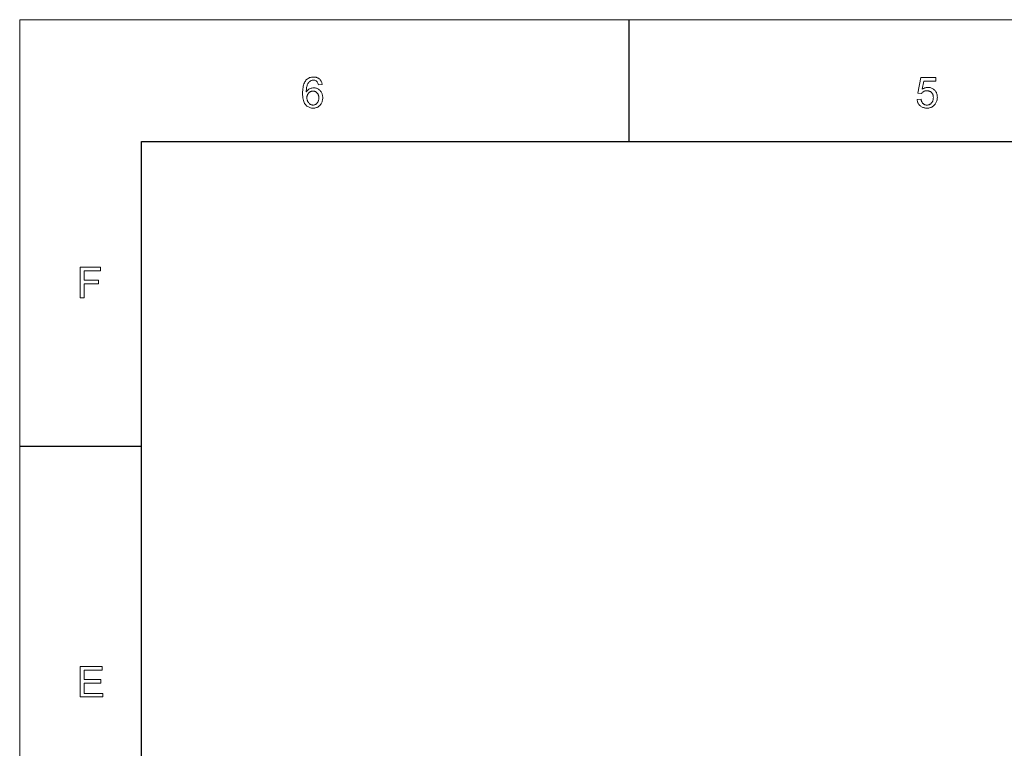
# Model space of a CAD drawing. Header units: millimetres. Extents: x 2984 to 3412, y -1556 to -1253.
# Tile 17 of 53: x 2984 to 3101, y -1339 to -1253. Entities that reach past the tile are written whole.
import ezdxf

# ---------------------------------------------------------------- set-up
doc = ezdxf.new("R2010")
doc.units = ezdxf.units.MM

msp = doc.modelspace()

# ---------------------------------------------------------------- linework, layer by layer
at = {"color": 7, "lineweight": 13}
for p, q in [((2984.117, -1556.064), (2984.117, -1253.677)), ((2984.118, -1555.808), (2984.118, -1253.421)), ((2984.118, -1253.421), (3411.755, -1253.421))]:
    msp.add_line(p, q, dxfattribs=at)
at = {"color": 7, "lineweight": 25, "ltscale": 0.24999}
msp.add_line((3056.117, -1253.421), (3056.117, -1267.82), dxfattribs=at)
at = {"color": 7, "lineweight": 25}
for p, q in [((2998.518, -1541.408), (2998.518, -1267.821)), ((2998.518, -1267.821), (3397.355, -1267.821))]:
    msp.add_line(p, q, dxfattribs=at)
at = {"color": 7, "lineweight": 25, "ltscale": 0.25}
msp.add_line((2998.517, -1303.82), (2984.117, -1303.82), dxfattribs=at)
at = {"color": 7, "lineweight": 13}
for points in [[(3018.013, -1261.95), (3018.077, -1261.859), (3018.145, -1261.778), (3018.219, -1261.707), (3018.298, -1261.645), (3018.382, -1261.592), (3018.471, -1261.55), (3018.566, -1261.516), (3018.665, -1261.492), (3018.77, -1261.478), (3018.88, -1261.473), (3018.967, -1261.477), (3019.051, -1261.486), (3019.133, -1261.503), (3019.212, -1261.526), (3019.289, -1261.555), (3019.363, -1261.591), (3019.434, -1261.633), (3019.502, -1261.682), (3019.568, -1261.738), (3019.631, -1261.8), (3019.69, -1261.867), (3019.743, -1261.938), (3019.789, -1262.012), (3019.829, -1262.09), (3019.863, -1262.172), (3019.891, -1262.257), (3019.913, -1262.346), (3019.928, -1262.439), (3019.938, -1262.535), (3019.941, -1262.635), (3019.938, -1262.736), (3019.929, -1262.834), (3019.913, -1262.929), (3019.892, -1263.021), (3019.864, -1263.11), (3019.83, -1263.196), (3019.79, -1263.278), (3019.744, -1263.358), (3019.691, -1263.434), (3019.633, -1263.508), (3019.569, -1263.576), (3019.501, -1263.637), (3019.43, -1263.691), (3019.354, -1263.738), (3019.274, -1263.778), (3019.19, -1263.81), (3019.102, -1263.835), (3019.01, -1263.853), (3018.914, -1263.864), (3018.814, -1263.868), (3018.712, -1263.864), (3018.613, -1263.852), (3018.517, -1263.833), (3018.424, -1263.806), (3018.334, -1263.772), (3018.247, -1263.73), (3018.163, -1263.68), (3018.083, -1263.622), (3018.005, -1263.557), (3017.931, -1263.485), (3017.862, -1263.402), (3017.8, -1263.307), (3017.745, -1263.201), (3017.697, -1263.083), (3017.657, -1262.952), (3017.625, -1262.81), (3017.599, -1262.656), (3017.581, -1262.49), (3017.57, -1262.312), (3017.566, -1262.122), (3017.57, -1261.934), (3017.579, -1261.756), (3017.596, -1261.587), (3017.619, -1261.428), (3017.649, -1261.278), (3017.685, -1261.138), (3017.728, -1261.008), (3017.778, -1260.887), (3017.834, -1260.776), (3017.896, -1260.674), (3017.966, -1260.582), (3018.04, -1260.499), (3018.121, -1260.427), (3018.208, -1260.364), (3018.301, -1260.31), (3018.399, -1260.267), (3018.504, -1260.233), (3018.614, -1260.208), (3018.731, -1260.194), (3018.853, -1260.189), (3018.933, -1260.191), (3019.01, -1260.198), (3019.085, -1260.209), (3019.157, -1260.225), (3019.227, -1260.246), (3019.294, -1260.27), (3019.359, -1260.3), (3019.421, -1260.334), (3019.481, -1260.372), (3019.538, -1260.415), (3019.592, -1260.462), (3019.641, -1260.514), (3019.686, -1260.57), (3019.727, -1260.631), (3019.763, -1260.696), (3019.795, -1260.765), (3019.823, -1260.838), (3019.846, -1260.916), (3019.865, -1260.999), (3019.879, -1261.085), (3019.437, -1261.125), (3019.41, -1261.016), (3019.375, -1260.919), (3019.332, -1260.833), (3019.282, -1260.758), (3019.225, -1260.696), (3019.16, -1260.644), (3019.088, -1260.604), (3019.009, -1260.575), (3018.922, -1260.558), (3018.828, -1260.553), (3018.762, -1260.556), (3018.697, -1260.566), (3018.634, -1260.583), (3018.573, -1260.606), (3018.513, -1260.637), (3018.456, -1260.674), (3018.401, -1260.717), (3018.348, -1260.768), (3018.296, -1260.825), (3018.246, -1260.889), (3018.2, -1260.96), (3018.159, -1261.039), (3018.122, -1261.126), (3018.091, -1261.22), (3018.064, -1261.322), (3018.042, -1261.432), (3018.025, -1261.55), (3018.013, -1261.676), (3018.006, -1261.809), (3018.003, -1261.95)], [(3090.811, -1261.643), (3090.877, -1261.6), (3090.944, -1261.561), (3091.011, -1261.528), (3091.078, -1261.498), (3091.146, -1261.473), (3091.215, -1261.453), (3091.284, -1261.437), (3091.353, -1261.426), (3091.423, -1261.419), (3091.494, -1261.417), (3091.583, -1261.42), (3091.669, -1261.43), (3091.753, -1261.446), (3091.835, -1261.468), (3091.914, -1261.496), (3091.992, -1261.531), (3092.066, -1261.573), (3092.139, -1261.62), (3092.209, -1261.674), (3092.277, -1261.735), (3092.341, -1261.801), (3092.397, -1261.871), (3092.448, -1261.945), (3092.491, -1262.023), (3092.528, -1262.106), (3092.558, -1262.193), (3092.581, -1262.284), (3092.598, -1262.38), (3092.608, -1262.479), (3092.611, -1262.583), (3092.608, -1262.689), (3092.598, -1262.791), (3092.581, -1262.89), (3092.557, -1262.986), (3092.527, -1263.078), (3092.489, -1263.168), (3092.445, -1263.254), (3092.394, -1263.337), (3092.337, -1263.417), (3092.272, -1263.493), (3092.202, -1263.564), (3092.128, -1263.628), (3092.05, -1263.684), (3091.967, -1263.733), (3091.881, -1263.774), (3091.79, -1263.808), (3091.694, -1263.834), (3091.595, -1263.853), (3091.491, -1263.864), (3091.383, -1263.868), (3091.295, -1263.865), (3091.208, -1263.857), (3091.125, -1263.845), (3091.043, -1263.827), (3090.964, -1263.804), (3090.887, -1263.776), (3090.813, -1263.743), (3090.741, -1263.705), (3090.672, -1263.662), (3090.605, -1263.613), (3090.542, -1263.56), (3090.485, -1263.502), (3090.433, -1263.439), (3090.386, -1263.371), (3090.346, -1263.298), (3090.311, -1263.221), (3090.281, -1263.138), (3090.258, -1263.05), (3090.239, -1262.958), (3090.227, -1262.861), (3090.688, -1262.826), (3090.701, -1262.893), (3090.716, -1262.956), (3090.734, -1263.016), (3090.754, -1263.072), (3090.777, -1263.125), (3090.802, -1263.174), (3090.83, -1263.22), (3090.861, -1263.262), (3090.894, -1263.301), (3090.929, -1263.336), (3090.967, -1263.368), (3091.006, -1263.397), (3091.047, -1263.422), (3091.09, -1263.444), (3091.135, -1263.462), (3091.181, -1263.477), (3091.229, -1263.489), (3091.279, -1263.497), (3091.33, -1263.503), (3091.383, -1263.504), (3091.449, -1263.502), (3091.513, -1263.494), (3091.574, -1263.481), (3091.632, -1263.464), (3091.688, -1263.441), (3091.741, -1263.413), (3091.792, -1263.38), (3091.84, -1263.342), (3091.886, -1263.298), (3091.929, -1263.25), (3091.968, -1263.198), (3092.004, -1263.144), (3092.035, -1263.087), (3092.062, -1263.028), (3092.085, -1262.967), (3092.104, -1262.903), (3092.119, -1262.837), (3092.129, -1262.769), (3092.135, -1262.698), (3092.137, -1262.625), (3092.135, -1262.551), (3092.129, -1262.48), (3092.118, -1262.413), (3092.103, -1262.348), (3092.084, -1262.287), (3092.06, -1262.229), (3092.033, -1262.174), (3092.001, -1262.122), (3091.964, -1262.074), (3091.924, -1262.028), (3091.88, -1261.987), (3091.833, -1261.95), (3091.784, -1261.917), (3091.733, -1261.888), (3091.679, -1261.864), (3091.623, -1261.845), (3091.564, -1261.829), (3091.503, -1261.819), (3091.44, -1261.812), (3091.374, -1261.81), (3091.291, -1261.813), (3091.212, -1261.824), (3091.136, -1261.841), (3091.065, -1261.865), (3090.998, -1261.896), (3090.935, -1261.934), (3090.875, -1261.979), (3090.82, -1262.031), (3090.768, -1262.09), (3090.72, -1262.156), (3090.303, -1262.107), (3090.654, -1260.255), (3092.439, -1260.255), (3092.439, -1260.683), (3091.005, -1260.683)], [(3018.804, -1263.504), (3018.864, -1263.502), (3018.921, -1263.494), (3018.976, -1263.482), (3019.029, -1263.465), (3019.08, -1263.443), (3019.128, -1263.416), (3019.174, -1263.384), (3019.217, -1263.347), (3019.258, -1263.305), (3019.297, -1263.259), (3019.333, -1263.208), (3019.366, -1263.156), (3019.394, -1263.102), (3019.418, -1263.046), (3019.439, -1262.987), (3019.456, -1262.927), (3019.47, -1262.864), (3019.479, -1262.8), (3019.485, -1262.733), (3019.487, -1262.664), (3019.485, -1262.596), (3019.479, -1262.53), (3019.47, -1262.466), (3019.456, -1262.405), (3019.439, -1262.346), (3019.418, -1262.289), (3019.394, -1262.235), (3019.366, -1262.183), (3019.333, -1262.134), (3019.297, -1262.087), (3019.258, -1262.044), (3019.217, -1262.005), (3019.172, -1261.971), (3019.125, -1261.941), (3019.076, -1261.916), (3019.024, -1261.895), (3018.969, -1261.879), (3018.912, -1261.868), (3018.852, -1261.861), (3018.789, -1261.859), (3018.731, -1261.861), (3018.675, -1261.868), (3018.621, -1261.878), (3018.568, -1261.893), (3018.517, -1261.913), (3018.468, -1261.936), (3018.42, -1261.964), (3018.373, -1261.996), (3018.329, -1262.033), (3018.286, -1262.074), (3018.246, -1262.118), (3018.21, -1262.165), (3018.178, -1262.215), (3018.151, -1262.267), (3018.127, -1262.323), (3018.108, -1262.381), (3018.094, -1262.441), (3018.083, -1262.505), (3018.077, -1262.571), (3018.075, -1262.64), (3018.077, -1262.71), (3018.083, -1262.779), (3018.093, -1262.845), (3018.108, -1262.91), (3018.126, -1262.972), (3018.149, -1263.032), (3018.176, -1263.09), (3018.207, -1263.146), (3018.243, -1263.2), (3018.282, -1263.251), (3018.325, -1263.299), (3018.369, -1263.342), (3018.416, -1263.38), (3018.465, -1263.413), (3018.516, -1263.441), (3018.569, -1263.464), (3018.625, -1263.481), (3018.682, -1263.494), (3018.742, -1263.502)], [(2993.687, -1283.087), (2991.735, -1283.087), (2991.735, -1284.202), (2993.427, -1284.202), (2993.427, -1284.63), (2991.735, -1284.63), (2991.735, -1286.26), (2991.259, -1286.26), (2991.259, -1282.66), (2993.687, -1282.66)], [(2993.943, -1333.429), (2991.254, -1333.429), (2991.254, -1329.829), (2993.859, -1329.829), (2993.859, -1330.256), (2991.73, -1330.256), (2991.73, -1331.356), (2993.722, -1331.356), (2993.722, -1331.783), (2991.73, -1331.783), (2991.73, -1333.001), (2993.943, -1333.001)]]:
    msp.add_lwpolyline(points, close=True, dxfattribs=at)

doc.saveas('drawing.dxf')
